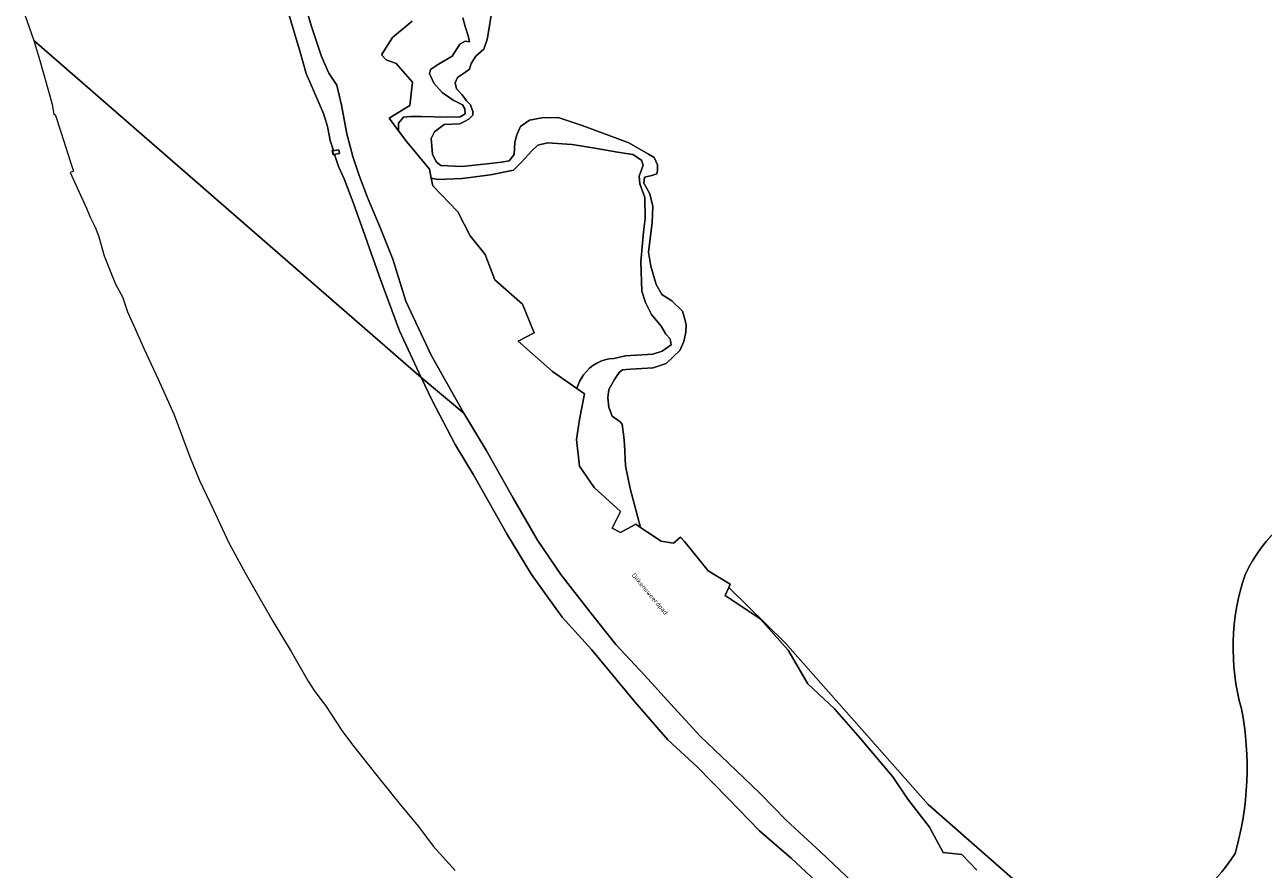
# Model space of a CAD drawing. Extents: x 184422 to 188298, y 343471 to 350189.
# Tile 13 of 256: x 184442 to 184931, y 346709 to 347043. Entities that reach past the tile are written whole.
import ezdxf
from ezdxf.enums import TextEntityAlignment as Align

# ---------------------------------------------------------------- set-up
doc = ezdxf.new("R2010")
doc.units = 0
for name, color, linetype, lineweight in [('B-WA-GR-GRAS-GV', 252, 'Continuous', 13), ('B-WA-GR-HOUTWAL-GV', 252, 'Continuous', 13), ('B-WA-GW-TALUD_KRUIN-G', 252, 'Continuous', 18), ('B-WA-OG-TOPOGRAFIE-T18', 252, 'Continuous', 18), ('B-WA-OG-WATER-GV', 252, 'Continuous', 18), ('B-WA-OG-WATER_MEER-GV', 252, 'Continuous', 18), ('B-WA-OG-WATER_SLOOT-GV', 252, 'Continuous', 18), ('B-WA-VH-VERHARDING_GESLOTEN-GV', 252, 'Continuous', 18)]:
    doc.layers.add(name, color=color, linetype=linetype, lineweight=lineweight)
doc.styles.add('NLCS-ISO-M1000-T18', font='NLCS-ISO.ttf', dxfattribs={"height": 1.8})

msp = doc.modelspace()

# ---------------------------------------------------------------- linework, layer by layer
at = {"layer": 'B-WA-GR-GRAS-GV', "flags": 128}
for points in [[(184550.662, 347057.793), (184555.235, 347042.121), (184559.148, 347030.3), (184562.085, 347023.776), (184565.22, 347018.952), (184567.047, 347011.076), (184569.215, 346999.794), (184571.623, 346990.79), (184574.11, 346983.312), (184577.397, 346974.589), (184582.403, 346962.67), (184587.443, 346950.224), (184592.571, 346933.643), (184602.48, 346912.286), (184615.429, 346889.388), (184624.277, 346874.681), (184634.871, 346856.038), (184644.547, 346839.171), (184653.797, 346825.634), (184665.404, 346810.694), (184675.451, 346797.862), (184686.823, 346785.794), (184698.533, 346772.903), (184708.931, 346761.594), (184720.057, 346751.056), (184732.562, 346738.98), (184742.869, 346728.553), (184756.564, 346715.802), (184768.834, 346704.135)], [(184550.662, 347057.793), (184555.235, 347042.121), (184559.148, 347030.3), (184562.085, 347023.776), (184565.22, 347018.952), (184567.047, 347011.076), (184569.215, 346999.794), (184571.623, 346990.79), (184574.11, 346983.312), (184577.397, 346974.589), (184582.403, 346962.67), (184587.443, 346950.224), (184592.571, 346933.643), (184602.48, 346912.286), (184615.429, 346889.388), (184624.277, 346874.681), (184634.871, 346856.038), (184644.547, 346839.171), (184653.797, 346825.634), (184665.404, 346810.694), (184675.451, 346797.862), (184686.823, 346785.794), (184698.533, 346772.903), (184708.931, 346761.594), (184720.057, 346751.056), (184732.562, 346738.98), (184742.869, 346728.553), (184756.564, 346715.802), (184768.834, 346704.135)], [(184550.662, 347057.793), (184555.235, 347042.121), (184559.148, 347030.3), (184562.085, 347023.776), (184565.22, 347018.952), (184567.047, 347011.076), (184569.215, 346999.794), (184571.623, 346990.79), (184574.11, 346983.312), (184577.397, 346974.589), (184582.403, 346962.67), (184587.443, 346950.224), (184592.571, 346933.643), (184602.48, 346912.286), (184615.429, 346889.388), (184624.277, 346874.681), (184634.871, 346856.038), (184644.547, 346839.171), (184653.797, 346825.634), (184665.404, 346810.694), (184675.451, 346797.862), (184686.823, 346785.794), (184698.533, 346772.903), (184708.931, 346761.594), (184720.057, 346751.056), (184732.562, 346738.98), (184742.869, 346728.553), (184756.564, 346715.802), (184768.834, 346704.135)], [(184589.649, 347000.971), (184585.997, 347005.888), (184594.067, 347010.915), (184595.125, 347020.175), (184588.775, 347027.584), (184584.806, 347029.039), (184582.947, 347030.931), (184587.287, 347037.767), (184595.055, 347044.329)], [(184589.649, 347000.971), (184585.997, 347005.888), (184594.067, 347010.915), (184595.125, 347020.175), (184588.775, 347027.584), (184584.806, 347029.039), (184582.947, 347030.931), (184587.287, 347037.767), (184595.055, 347044.329)], [(184589.649, 347000.971), (184585.997, 347005.888), (184594.067, 347010.915), (184595.125, 347020.175), (184588.775, 347027.584), (184584.806, 347029.039), (184582.947, 347030.931), (184587.287, 347037.767), (184595.055, 347044.329)], [(184818.169, 346708.761), (184812.216, 346714.979), (184804.807, 346715.772), (184799.383, 346725.694), (184790.917, 346736.807), (184784.964, 346745.67), (184771.999, 346760.884), (184761.945, 346772.525), (184751.362, 346782.315), (184743.556, 346795.676), (184732.576, 346808.112), (184718.686, 346817.24), (184720.1, 346820.446), (184720.67, 346821.738), (184715.689, 346824.757), (184711.939, 346827.03), (184708.112, 346831.841), (184702.678, 346838.671), (184701.091, 346840.391), (184698.375, 346838.17), (184698.18, 346838.01), (184693.418, 346838.804), (184688.065, 346842.326), (184685.236, 346844.187), (184683.364, 346845.418), (184677.411, 346842.243), (184674.103, 346843.963), (184677.411, 346850.445), (184666.959, 346859.97), (184661.139, 346868.437), (184659.948, 346878.888), (184661.139, 346886.825), (184663.123, 346897.012), (184660.048, 346899.158), (184650.423, 346905.875), (184636.929, 346917.782), (184643.279, 346921.089), (184638.649, 346932.466), (184627.669, 346941.991), (184623.832, 346952.045), (184618.012, 346959.453), (184613.117, 346968.979), (184603.195, 346979.165), (184602.575, 346982.267), (184601.872, 346985.78), (184592.876, 346996.627), (184589.649, 347000.971)], [(184818.169, 346708.761), (184812.216, 346714.979), (184804.807, 346715.772), (184799.383, 346725.694), (184790.917, 346736.807), (184784.964, 346745.67), (184771.999, 346760.884), (184761.945, 346772.525), (184751.362, 346782.315), (184743.556, 346795.676), (184732.576, 346808.112), (184718.686, 346817.24), (184720.1, 346820.446), (184720.67, 346821.738), (184715.689, 346824.757), (184711.939, 346827.03), (184708.112, 346831.841), (184702.678, 346838.671), (184701.091, 346840.391), (184698.375, 346838.17), (184698.18, 346838.01), (184693.418, 346838.804), (184688.065, 346842.326), (184685.236, 346844.187), (184683.364, 346845.418), (184677.411, 346842.243), (184674.103, 346843.963), (184677.411, 346850.445), (184666.959, 346859.97), (184661.139, 346868.437), (184659.948, 346878.888), (184661.139, 346886.825), (184663.123, 346897.012), (184660.048, 346899.158), (184650.423, 346905.875), (184636.929, 346917.782), (184643.279, 346921.089), (184638.649, 346932.466), (184627.669, 346941.991), (184623.832, 346952.045), (184618.012, 346959.453), (184613.117, 346968.979), (184603.195, 346979.165), (184602.575, 346982.267), (184601.872, 346985.78), (184592.876, 346996.627), (184589.649, 347000.971)], [(184818.169, 346708.761), (184812.216, 346714.979), (184804.807, 346715.772), (184799.383, 346725.694), (184790.917, 346736.807), (184784.964, 346745.67), (184771.999, 346760.884), (184761.945, 346772.525), (184751.362, 346782.315), (184743.556, 346795.676), (184732.576, 346808.112), (184718.686, 346817.24), (184720.1, 346820.446), (184720.67, 346821.738), (184715.689, 346824.757), (184711.939, 346827.03), (184708.112, 346831.841), (184702.678, 346838.671), (184701.091, 346840.391), (184698.375, 346838.17), (184698.18, 346838.01), (184693.418, 346838.804), (184688.065, 346842.326), (184685.236, 346844.187), (184683.364, 346845.418), (184677.411, 346842.243), (184674.103, 346843.963), (184677.411, 346850.445), (184666.959, 346859.97), (184661.139, 346868.437), (184659.948, 346878.888), (184661.139, 346886.825), (184663.123, 346897.012), (184660.048, 346899.158), (184650.423, 346905.875), (184636.929, 346917.782), (184643.279, 346921.089), (184638.649, 346932.466), (184627.669, 346941.991), (184623.832, 346952.045), (184618.012, 346959.453), (184613.117, 346968.979), (184603.195, 346979.165), (184602.575, 346982.267), (184601.872, 346985.78), (184592.876, 346996.627), (184589.649, 347000.971)]]:
    msp.add_lwpolyline(points, dxfattribs=at)
at = {"layer": 'B-WA-GR-HOUTWAL-GV', "flags": 128}
for points in [[(184595.055, 347044.329), (184587.287, 347037.767), (184582.947, 347030.931), (184584.806, 347029.039), (184588.775, 347027.584), (184595.125, 347020.175), (184594.067, 347010.915), (184585.997, 347005.888), (184589.649, 347000.971), (184589.648, 347003.924), (184591.631, 347006.34), (184594.477, 347006.641), (184598.716, 347006.55), (184608.918, 347006.323), (184613.987, 347006.432), (184616.014, 347007.617), (184615.844, 347009.635), (184614.903, 347011.208), (184611.29, 347013.121), (184606.852, 347016.066), (184603.62, 347019.752), (184601.908, 347023.637), (184602.296, 347025.213), (184605.424, 347027.287), (184610.782, 347030.398), (184613.866, 347035.13), (184615.939, 347036.413), (184617.624, 347036.121), (184617.148, 347038.434), (184615.934, 347042.173), (184615.027, 347045.568)], [(184595.055, 347044.329), (184587.287, 347037.767), (184582.947, 347030.931), (184584.806, 347029.039), (184588.775, 347027.584), (184595.125, 347020.175), (184594.067, 347010.915), (184585.997, 347005.888), (184589.649, 347000.971), (184589.648, 347003.924), (184591.631, 347006.34), (184594.477, 347006.641), (184598.716, 347006.55), (184608.918, 347006.323), (184613.987, 347006.432), (184616.014, 347007.617), (184615.844, 347009.635), (184614.903, 347011.208), (184611.29, 347013.121), (184606.852, 347016.066), (184603.62, 347019.752), (184601.908, 347023.637), (184602.296, 347025.213), (184605.424, 347027.287), (184610.782, 347030.398), (184613.866, 347035.13), (184615.939, 347036.413), (184617.624, 347036.121), (184617.148, 347038.434), (184615.934, 347042.173), (184615.027, 347045.568)], [(184595.055, 347044.329), (184587.287, 347037.767), (184582.947, 347030.931), (184584.806, 347029.039), (184588.775, 347027.584), (184595.125, 347020.175), (184594.067, 347010.915), (184585.997, 347005.888), (184589.649, 347000.971), (184589.648, 347003.924), (184591.631, 347006.34), (184594.477, 347006.641), (184598.716, 347006.55), (184608.918, 347006.323), (184613.987, 347006.432), (184616.014, 347007.617), (184615.844, 347009.635), (184614.903, 347011.208), (184611.29, 347013.121), (184606.852, 347016.066), (184603.62, 347019.752), (184601.908, 347023.637), (184602.296, 347025.213), (184605.424, 347027.287), (184610.782, 347030.398), (184613.866, 347035.13), (184615.939, 347036.413), (184617.624, 347036.121), (184617.148, 347038.434), (184615.934, 347042.173), (184615.027, 347045.568)], [(184615.027, 347045.568), (184615.934, 347042.173), (184617.148, 347038.434), (184617.624, 347036.121), (184615.939, 347036.413), (184613.866, 347035.13), (184610.782, 347030.398), (184605.424, 347027.287), (184602.296, 347025.213), (184601.908, 347023.637), (184603.62, 347019.752), (184606.852, 347016.066), (184611.29, 347013.121), (184614.903, 347011.208), (184615.844, 347009.635), (184616.014, 347007.617), (184613.987, 347006.432), (184608.918, 347006.323), (184598.716, 347006.55), (184594.477, 347006.641), (184591.631, 347006.34), (184589.648, 347003.924), (184589.649, 347000.971), (184592.876, 346996.627), (184601.872, 346985.78), (184602.575, 346982.267), (184605.202, 346981.704), (184614.74, 346982.165), (184625.921, 346983.515), (184635.063, 346985.453), (184638.253, 346988.56), (184642.331, 346993.047), (184644.716, 346995.267), (184648.522, 346996.259), (184658.251, 346995.489), (184667.213, 346994.128), (184676.136, 346992.472), (184682.222, 346991.646), (184685.605, 346989.29), (184686.265, 346987.322), (184684.741, 346983.037), (184684.997, 346979.936), (184686.909, 346974.574), (184687.108, 346966.108), (184686.455, 346960.84), (184686.016, 346956.507), (184685.389, 346949.122), (184685.744, 346937.604), (184687.183, 346933.078), (184689.567, 346928.308), (184693.47, 346923.737), (184695.204, 346920.639), (184696.993, 346918.772), (184697.372, 346916.41), (184693.865, 346913.893), (184690.165, 346912.655), (184679.352, 346912.044), (184674.712, 346910.952)], [(184615.027, 347045.568), (184615.934, 347042.173), (184617.148, 347038.434), (184617.624, 347036.121), (184615.939, 347036.413), (184613.866, 347035.13), (184610.782, 347030.398), (184605.424, 347027.287), (184602.296, 347025.213), (184601.908, 347023.637), (184603.62, 347019.752), (184606.852, 347016.066), (184611.29, 347013.121), (184614.903, 347011.208), (184615.844, 347009.635), (184616.014, 347007.617), (184613.987, 347006.432), (184608.918, 347006.323), (184598.716, 347006.55), (184594.477, 347006.641), (184591.631, 347006.34), (184589.648, 347003.924), (184589.649, 347000.971), (184592.876, 346996.627), (184601.872, 346985.78), (184602.575, 346982.267), (184605.202, 346981.704), (184614.74, 346982.165), (184625.921, 346983.515), (184635.063, 346985.453), (184638.253, 346988.56), (184642.331, 346993.047), (184644.716, 346995.267), (184648.522, 346996.259), (184658.251, 346995.489), (184667.213, 346994.128), (184676.136, 346992.472), (184682.222, 346991.646), (184685.605, 346989.29), (184686.265, 346987.322), (184684.741, 346983.037), (184684.997, 346979.936), (184686.909, 346974.574), (184687.108, 346966.108), (184686.455, 346960.84), (184686.016, 346956.507), (184685.389, 346949.122), (184685.744, 346937.604), (184687.183, 346933.078), (184689.567, 346928.308), (184693.47, 346923.737), (184695.204, 346920.639), (184696.993, 346918.772), (184697.372, 346916.41), (184693.865, 346913.893), (184690.165, 346912.655), (184679.352, 346912.044), (184674.712, 346910.952)], [(184615.027, 347045.568), (184615.934, 347042.173), (184617.148, 347038.434), (184617.624, 347036.121), (184615.939, 347036.413), (184613.866, 347035.13), (184610.782, 347030.398), (184605.424, 347027.287), (184602.296, 347025.213), (184601.908, 347023.637), (184603.62, 347019.752), (184606.852, 347016.066), (184611.29, 347013.121), (184614.903, 347011.208), (184615.844, 347009.635), (184616.014, 347007.617), (184613.987, 347006.432), (184608.918, 347006.323), (184598.716, 347006.55), (184594.477, 347006.641), (184591.631, 347006.34), (184589.648, 347003.924), (184589.649, 347000.971), (184592.876, 346996.627), (184601.872, 346985.78), (184602.575, 346982.267), (184605.202, 346981.704), (184614.74, 346982.165), (184625.921, 346983.515), (184635.063, 346985.453), (184638.253, 346988.56), (184642.331, 346993.047), (184644.716, 346995.267), (184648.522, 346996.259), (184658.251, 346995.489), (184667.213, 346994.128), (184676.136, 346992.472), (184682.222, 346991.646), (184685.605, 346989.29), (184686.265, 346987.322), (184684.741, 346983.037), (184684.997, 346979.936), (184686.909, 346974.574), (184687.108, 346966.108), (184686.455, 346960.84), (184686.016, 346956.507), (184685.389, 346949.122), (184685.744, 346937.604), (184687.183, 346933.078), (184689.567, 346928.308), (184693.47, 346923.737), (184695.204, 346920.639), (184696.993, 346918.772), (184697.372, 346916.41), (184693.865, 346913.893), (184690.165, 346912.655), (184679.352, 346912.044), (184674.712, 346910.952)], [(184618.94, 347007.141), (184619.028, 347008.603), (184618.099, 347011.246), (184616.513, 347012.775), (184614.759, 347015.138), (184612.587, 347017.501), (184612.086, 347019.867), (184612.985, 347022.027), (184615.297, 347023.633), (184617.676, 347025.308), (184618.361, 347027.606), (184620.213, 347030.395), (184623.389, 347033.185), (184624.647, 347037.016), (184625.349, 347040.847), (184626.258, 347046.696)], [(184618.94, 347007.141), (184619.028, 347008.603), (184618.099, 347011.246), (184616.513, 347012.775), (184614.759, 347015.138), (184612.587, 347017.501), (184612.086, 347019.867), (184612.985, 347022.027), (184615.297, 347023.633), (184617.676, 347025.308), (184618.361, 347027.606), (184620.213, 347030.395), (184623.389, 347033.185), (184624.647, 347037.016), (184625.349, 347040.847), (184626.258, 347046.696)], [(184618.94, 347007.141), (184619.028, 347008.603), (184618.099, 347011.246), (184616.513, 347012.775), (184614.759, 347015.138), (184612.587, 347017.501), (184612.086, 347019.867), (184612.985, 347022.027), (184615.297, 347023.633), (184617.676, 347025.308), (184618.361, 347027.606), (184620.213, 347030.395), (184623.389, 347033.185), (184624.647, 347037.016), (184625.349, 347040.847), (184626.258, 347046.696)], [(184660.048, 346899.158), (184663.123, 346897.012), (184661.139, 346886.825), (184659.948, 346878.888), (184661.139, 346868.437), (184666.959, 346859.97), (184677.411, 346850.445), (184674.103, 346843.963), (184677.411, 346842.243), (184683.364, 346845.418), (184685.236, 346844.187), (184681.161, 346859.537), (184679.384, 346868.514), (184678.879, 346876.936), (184678.702, 346879.999), (184678.041, 346884.94), (184677.171, 346885.913), (184674.098, 346888.135), (184672.72, 346891.683), (184672.312, 346895.371), (184672.682, 346898.714), (184674.913, 346902.616), (184676.833, 346905.474), (184678.189, 346906.521), (184681.313, 346906.805), (184690.28, 346907.31), (184695.375, 346908.99), (184700.838, 346914.083), (184702.385, 346917.636), (184703.23, 346921.327), (184703.262, 346924.39), (184702.528, 346927.452), (184701.895, 346929.609), (184697.572, 346933.708), (184693.721, 346936.276), (184691.423, 346940.24), (184689.361, 346947.406), (184688.397, 346953.043), (184689.867, 346964.741), (184690.132, 346971.077), (184688.981, 346976.087), (184687.575, 346978.451), (184686.536, 346980.259), (184686.871, 346982.627), (184689.702, 346983.328), (184691.7, 346983.958), (184692.004, 346985.212), (184691.993, 346987.509), (184690.639, 346990.361), (184688.434, 346991.679), (184680.682, 346996.259), (184662.265, 347003.046), (184652.684, 347006.161), (184646.279, 347006.079), (184641.369, 347005.095), (184637.833, 347002.652), (184636.348, 346999.307), (184635.541, 346996.521), (184635.296, 346991.578), (184633.295, 346989.068), (184630.387, 346988.575), (184625.74, 346988.01), (184614.778, 346986.805), (184606.404, 346987.277), (184604.475, 346988.665), (184603.046, 346991.656), (184602.548, 346997.92), (184603.918, 347000.568), (184607.715, 347003.499), (184613.836, 347003.72), (184615.411, 347004.489), (184617.464, 347005.537), (184618.94, 347007.141)], [(184660.048, 346899.158), (184663.123, 346897.012), (184661.139, 346886.825), (184659.948, 346878.888), (184661.139, 346868.437), (184666.959, 346859.97), (184677.411, 346850.445), (184674.103, 346843.963), (184677.411, 346842.243), (184683.364, 346845.418), (184685.236, 346844.187), (184681.161, 346859.537), (184679.384, 346868.514), (184678.879, 346876.936), (184678.702, 346879.999), (184678.041, 346884.94), (184677.171, 346885.913), (184674.098, 346888.135), (184672.72, 346891.683), (184672.312, 346895.371), (184672.682, 346898.714), (184674.913, 346902.616), (184676.833, 346905.474), (184678.189, 346906.521), (184681.313, 346906.805), (184690.28, 346907.31), (184695.375, 346908.99), (184700.838, 346914.083), (184702.385, 346917.636), (184703.23, 346921.327), (184703.262, 346924.39), (184702.528, 346927.452), (184701.895, 346929.609), (184697.572, 346933.708), (184693.721, 346936.276), (184691.423, 346940.24), (184689.361, 346947.406), (184688.397, 346953.043), (184689.867, 346964.741), (184690.132, 346971.077), (184688.981, 346976.087), (184687.575, 346978.451), (184686.536, 346980.259), (184686.871, 346982.627), (184689.702, 346983.328), (184691.7, 346983.958), (184692.004, 346985.212), (184691.993, 346987.509), (184690.639, 346990.361), (184688.434, 346991.679), (184680.682, 346996.259), (184662.265, 347003.046), (184652.684, 347006.161), (184646.279, 347006.079), (184641.369, 347005.095), (184637.833, 347002.652), (184636.348, 346999.307), (184635.541, 346996.521), (184635.296, 346991.578), (184633.295, 346989.068), (184630.387, 346988.575), (184625.74, 346988.01), (184614.778, 346986.805), (184606.404, 346987.277), (184604.475, 346988.665), (184603.046, 346991.656), (184602.548, 346997.92), (184603.918, 347000.568), (184607.715, 347003.499), (184613.836, 347003.72), (184615.411, 347004.489), (184617.464, 347005.537), (184618.94, 347007.141)], [(184660.048, 346899.158), (184663.123, 346897.012), (184661.139, 346886.825), (184659.948, 346878.888), (184661.139, 346868.437), (184666.959, 346859.97), (184677.411, 346850.445), (184674.103, 346843.963), (184677.411, 346842.243), (184683.364, 346845.418), (184685.236, 346844.187), (184681.161, 346859.537), (184679.384, 346868.514), (184678.879, 346876.936), (184678.702, 346879.999), (184678.041, 346884.94), (184677.171, 346885.913), (184674.098, 346888.135), (184672.72, 346891.683), (184672.312, 346895.371), (184672.682, 346898.714), (184674.913, 346902.616), (184676.833, 346905.474), (184678.189, 346906.521), (184681.313, 346906.805), (184690.28, 346907.31), (184695.375, 346908.99), (184700.838, 346914.083), (184702.385, 346917.636), (184703.23, 346921.327), (184703.262, 346924.39), (184702.528, 346927.452), (184701.895, 346929.609), (184697.572, 346933.708), (184693.721, 346936.276), (184691.423, 346940.24), (184689.361, 346947.406), (184688.397, 346953.043), (184689.867, 346964.741), (184690.132, 346971.077), (184688.981, 346976.087), (184687.575, 346978.451), (184686.536, 346980.259), (184686.871, 346982.627), (184689.702, 346983.328), (184691.7, 346983.958), (184692.004, 346985.212), (184691.993, 346987.509), (184690.639, 346990.361), (184688.434, 346991.679), (184680.682, 346996.259), (184662.265, 347003.046), (184652.684, 347006.161), (184646.279, 347006.079), (184641.369, 347005.095), (184637.833, 347002.652), (184636.348, 346999.307), (184635.541, 346996.521), (184635.296, 346991.578), (184633.295, 346989.068), (184630.387, 346988.575), (184625.74, 346988.01), (184614.778, 346986.805), (184606.404, 346987.277), (184604.475, 346988.665), (184603.046, 346991.656), (184602.548, 346997.92), (184603.918, 347000.568), (184607.715, 347003.499), (184613.836, 347003.72), (184615.411, 347004.489), (184617.464, 347005.537), (184618.94, 347007.141)], [(184674.712, 346910.952), (184679.352, 346912.044), (184690.165, 346912.655), (184693.865, 346913.893), (184697.372, 346916.41), (184696.993, 346918.772), (184695.204, 346920.639), (184693.47, 346923.737), (184689.567, 346928.308), (184687.183, 346933.078), (184685.744, 346937.604), (184685.389, 346949.122), (184686.016, 346956.507), (184686.455, 346960.84), (184687.108, 346966.108), (184686.909, 346974.574), (184684.997, 346979.936), (184684.741, 346983.037), (184686.265, 346987.322), (184685.605, 346989.29), (184682.222, 346991.646), (184676.136, 346992.472), (184667.213, 346994.128), (184658.251, 346995.489), (184648.522, 346996.259), (184644.716, 346995.267), (184642.331, 346993.047), (184638.253, 346988.56), (184635.063, 346985.453), (184625.921, 346983.515), (184614.74, 346982.165), (184605.202, 346981.704), (184602.575, 346982.267), (184603.195, 346979.165), (184613.117, 346968.979), (184618.012, 346959.453), (184623.832, 346952.045), (184627.669, 346941.991), (184638.649, 346932.466), (184643.279, 346921.089), (184636.929, 346917.782), (184650.423, 346905.875), (184660.048, 346899.158)], [(184674.712, 346910.952), (184679.352, 346912.044), (184690.165, 346912.655), (184693.865, 346913.893), (184697.372, 346916.41), (184696.993, 346918.772), (184695.204, 346920.639), (184693.47, 346923.737), (184689.567, 346928.308), (184687.183, 346933.078), (184685.744, 346937.604), (184685.389, 346949.122), (184686.016, 346956.507), (184686.455, 346960.84), (184687.108, 346966.108), (184686.909, 346974.574), (184684.997, 346979.936), (184684.741, 346983.037), (184686.265, 346987.322), (184685.605, 346989.29), (184682.222, 346991.646), (184676.136, 346992.472), (184667.213, 346994.128), (184658.251, 346995.489), (184648.522, 346996.259), (184644.716, 346995.267), (184642.331, 346993.047), (184638.253, 346988.56), (184635.063, 346985.453), (184625.921, 346983.515), (184614.74, 346982.165), (184605.202, 346981.704), (184602.575, 346982.267), (184603.195, 346979.165), (184613.117, 346968.979), (184618.012, 346959.453), (184623.832, 346952.045), (184627.669, 346941.991), (184638.649, 346932.466), (184643.279, 346921.089), (184636.929, 346917.782), (184650.423, 346905.875), (184660.048, 346899.158)], [(184674.712, 346910.952), (184679.352, 346912.044), (184690.165, 346912.655), (184693.865, 346913.893), (184697.372, 346916.41), (184696.993, 346918.772), (184695.204, 346920.639), (184693.47, 346923.737), (184689.567, 346928.308), (184687.183, 346933.078), (184685.744, 346937.604), (184685.389, 346949.122), (184686.016, 346956.507), (184686.455, 346960.84), (184687.108, 346966.108), (184686.909, 346974.574), (184684.997, 346979.936), (184684.741, 346983.037), (184686.265, 346987.322), (184685.605, 346989.29), (184682.222, 346991.646), (184676.136, 346992.472), (184667.213, 346994.128), (184658.251, 346995.489), (184648.522, 346996.259), (184644.716, 346995.267), (184642.331, 346993.047), (184638.253, 346988.56), (184635.063, 346985.453), (184625.921, 346983.515), (184614.74, 346982.165), (184605.202, 346981.704), (184602.575, 346982.267), (184603.195, 346979.165), (184613.117, 346968.979), (184618.012, 346959.453), (184623.832, 346952.045), (184627.669, 346941.991), (184638.649, 346932.466), (184643.279, 346921.089), (184636.929, 346917.782), (184650.423, 346905.875), (184660.048, 346899.158)], [(184840.745, 346697.881), (184798.852, 346734.703), (184742.412, 346798.643), (184720.1, 346820.446), (184718.686, 346817.24), (184732.576, 346808.112), (184743.556, 346795.676), (184751.362, 346782.315), (184761.945, 346772.525), (184771.999, 346760.884), (184784.964, 346745.67), (184790.917, 346736.807), (184799.383, 346725.694), (184804.807, 346715.772), (184812.216, 346714.979), (184818.169, 346708.761)], [(184840.745, 346697.881), (184798.852, 346734.703), (184742.412, 346798.643), (184720.1, 346820.446), (184718.686, 346817.24), (184732.576, 346808.112), (184743.556, 346795.676), (184751.362, 346782.315), (184761.945, 346772.525), (184771.999, 346760.884), (184784.964, 346745.67), (184790.917, 346736.807), (184799.383, 346725.694), (184804.807, 346715.772), (184812.216, 346714.979), (184818.169, 346708.761)], [(184840.745, 346697.881), (184798.852, 346734.703), (184742.412, 346798.643), (184720.1, 346820.446), (184718.686, 346817.24), (184732.576, 346808.112), (184743.556, 346795.676), (184751.362, 346782.315), (184761.945, 346772.525), (184771.999, 346760.884), (184784.964, 346745.67), (184790.917, 346736.807), (184799.383, 346725.694), (184804.807, 346715.772), (184812.216, 346714.979), (184818.169, 346708.761)]]:
    msp.add_lwpolyline(points, dxfattribs=at)
at = {"layer": 'B-WA-GR-HOUTWAL-GV'}
for points in [[(184674.712, 346910.952, 0.2376308), (184662.766, 346904.442)], [(184662.766, 346904.442, -0.2376308), (184674.712, 346910.952)], [(184674.712, 346910.952, 0.2376308), (184662.766, 346904.442)], [(184662.766, 346904.442, -0.2376308), (184674.712, 346910.952)], [(184674.712, 346910.952, 0.2376308), (184662.766, 346904.442)], [(184662.766, 346904.442, -0.2376308), (184674.712, 346910.952)], [(184662.766, 346904.442, 0.0742141), (184660.048, 346899.158)], [(184660.048, 346899.158, -0.0742141), (184662.766, 346904.442)], [(184662.766, 346904.442, 0.0742141), (184660.048, 346899.158)], [(184660.048, 346899.158, -0.0742141), (184662.766, 346904.442)], [(184662.766, 346904.442, 0.0742141), (184660.048, 346899.158)], [(184660.048, 346899.158, -0.0742141), (184662.766, 346904.442)], [(184960.603, 346856.88, 0.218036), (184924.138, 346825.456)], [(184960.603, 346856.88, 0.218036), (184924.138, 346825.456)], [(184960.603, 346856.88, 0.218036), (184924.138, 346825.456)], [(184924.138, 346825.456, 0.1502578), (184922.704, 346772.508)], [(184924.138, 346825.456, 0.1502578), (184922.704, 346772.508)], [(184924.138, 346825.456, 0.1502578), (184922.704, 346772.508)], [(184922.704, 346772.508, -0.1185041), (184920.19, 346715.33)], [(184922.704, 346772.508, -0.1185041), (184920.19, 346715.33)], [(184922.704, 346772.508, -0.1185041), (184920.19, 346715.33)], [(184920.19, 346715.33, -0.2162073), (184882.268, 346689.45)], [(184920.19, 346715.33, -0.2162073), (184882.268, 346689.45)], [(184920.19, 346715.33, -0.2162073), (184882.268, 346689.45)]]:
    msp.add_lwpolyline(points, format="xyb", dxfattribs=at)
at = {"layer": 'B-WA-GW-TALUD_KRUIN-G', "flags": 128}
msp.add_lwpolyline([(184602.575, 346982.267), (184605.202, 346981.704), (184614.74, 346982.165), (184625.921, 346983.515), (184635.063, 346985.453), (184638.253, 346988.56), (184642.331, 346993.047), (184644.716, 346995.267), (184648.522, 346996.259), (184658.251, 346995.489), (184667.213, 346994.128), (184676.136, 346992.472), (184682.222, 346991.646), (184685.605, 346989.29), (184686.265, 346987.322), (184684.741, 346983.037), (184684.997, 346979.936), (184686.909, 346974.574), (184687.108, 346966.108), (184686.455, 346960.84), (184686.016, 346956.507), (184685.389, 346949.122), (184685.744, 346937.604), (184687.183, 346933.078), (184689.567, 346928.308), (184693.47, 346923.737), (184695.204, 346920.639), (184696.993, 346918.772), (184697.372, 346916.41), (184693.865, 346913.893), (184690.165, 346912.655), (184679.352, 346912.044), (184674.712, 346910.952)], dxfattribs=at)
msp.add_lwpolyline([(184602.575, 346982.267), (184605.202, 346981.704), (184614.74, 346982.165), (184625.921, 346983.515), (184635.063, 346985.453), (184638.253, 346988.56), (184642.331, 346993.047), (184644.716, 346995.267), (184648.522, 346996.259), (184658.251, 346995.489), (184667.213, 346994.128), (184676.136, 346992.472), (184682.222, 346991.646), (184685.605, 346989.29), (184686.265, 346987.322), (184684.741, 346983.037), (184684.997, 346979.936), (184686.909, 346974.574), (184687.108, 346966.108), (184686.455, 346960.84), (184686.016, 346956.507), (184685.389, 346949.122), (184685.744, 346937.604), (184687.183, 346933.078), (184689.567, 346928.308), (184693.47, 346923.737), (184695.204, 346920.639), (184696.993, 346918.772), (184697.372, 346916.41), (184693.865, 346913.893), (184690.165, 346912.655), (184679.352, 346912.044), (184674.712, 346910.952)], dxfattribs=at)
msp.add_lwpolyline([(184602.575, 346982.267), (184605.202, 346981.704), (184614.74, 346982.165), (184625.921, 346983.515), (184635.063, 346985.453), (184638.253, 346988.56), (184642.331, 346993.047), (184644.716, 346995.267), (184648.522, 346996.259), (184658.251, 346995.489), (184667.213, 346994.128), (184676.136, 346992.472), (184682.222, 346991.646), (184685.605, 346989.29), (184686.265, 346987.322), (184684.741, 346983.037), (184684.997, 346979.936), (184686.909, 346974.574), (184687.108, 346966.108), (184686.455, 346960.84), (184686.016, 346956.507), (184685.389, 346949.122), (184685.744, 346937.604), (184687.183, 346933.078), (184689.567, 346928.308), (184693.47, 346923.737), (184695.204, 346920.639), (184696.993, 346918.772), (184697.372, 346916.41), (184693.865, 346913.893), (184690.165, 346912.655), (184679.352, 346912.044), (184674.712, 346910.952)], dxfattribs=at)
at = {"layer": 'B-WA-OG-WATER-GV', "flags": 128}
for points in [[(184441.961, 347046.812), (184445.566, 347036.592), (184598.529, 346903.493), (184589.971, 346921.906), (184582.586, 346941.796), (184576.425, 346959.313), (184571.731, 346972.574), (184568.129, 346981.91), (184565.895, 346986.891), (184564.349, 346991.58), (184563.844, 346991.503), (184563.474, 346993.111), (184563.909, 346993.196), (184562.589, 346997.071), (184561.729, 347002.056), (184561.273, 347003.606), (184559.984, 347007.726), (184553.102, 347023.592), (184550.838, 347032.068), (184546.354, 347047.038)], [(184441.961, 347046.812), (184445.566, 347036.592), (184598.529, 346903.493), (184589.971, 346921.906), (184582.586, 346941.796), (184576.425, 346959.313), (184571.731, 346972.574), (184568.129, 346981.91), (184565.895, 346986.891), (184564.349, 346991.58), (184563.844, 346991.503), (184563.474, 346993.111), (184563.909, 346993.196), (184562.589, 346997.071), (184561.729, 347002.056), (184561.273, 347003.606), (184559.984, 347007.726), (184553.102, 347023.592), (184550.838, 347032.068), (184546.354, 347047.038)], [(184441.961, 347046.812), (184445.566, 347036.592), (184598.529, 346903.493), (184589.971, 346921.906), (184582.586, 346941.796), (184576.425, 346959.313), (184571.731, 346972.574), (184568.129, 346981.91), (184565.895, 346986.891), (184564.349, 346991.58), (184563.844, 346991.503), (184563.474, 346993.111), (184563.909, 346993.196), (184562.589, 346997.071), (184561.729, 347002.056), (184561.273, 347003.606), (184559.984, 347007.726), (184553.102, 347023.592), (184550.838, 347032.068), (184546.354, 347047.038)], [(184758.325, 346700.833), (184744.81, 346713.476), (184732.264, 346724.303), (184720.088, 346736.891), (184707.584, 346749.575), (184696.103, 346760.278), (184683, 346775.244), (184665.843, 346795.894), (184654.295, 346808.714), (184642.217, 346825.524), (184632.488, 346841.703), (184619.267, 346865.028), (184612.008, 346876.93), (184602.976, 346894.297), (184598.529, 346903.493), (184445.566, 347036.592), (184447.848, 347028.744), (184452.75, 347011.459), (184453.489, 347007.416), (184454, 347007.456), (184456.339, 347000.119), (184459.957, 346988.941), (184461.215, 346985.053), (184459.941, 346984.46), (184464.096, 346975.213), (184466.348, 346970.403), (184467.862, 346966.861), (184469.931, 346962.537), (184471.161, 346959.079), (184473.311, 346951.486), (184477.769, 346940.399), (184480.56, 346935.329), (184482.57, 346929.347), (184485.703, 346922.476), (184489.073, 346914.658), (184494.667, 346902.824), (184501.017, 346888.657), (184507.236, 346872.097), (184511.055, 346862.751), (184516.389, 346851.403), (184522.656, 346838.135), (184528.984, 346826.229), (184533.219, 346818.896), (184540.009, 346807.203), (184547.261, 346795.131), (184554.004, 346783.462), (184556.31, 346779.79), (184558.144, 346777.242), (184560.83, 346773.854), (184567.278, 346763.902), (184571.49, 346758.239), (184581.087, 346746.177), (184590.79, 346734.092), (184597.594, 346725.975), (184603.309, 346718.167), (184612.019, 346708.652)], [(184758.325, 346700.833), (184744.81, 346713.476), (184732.264, 346724.303), (184720.088, 346736.891), (184707.584, 346749.575), (184696.103, 346760.278), (184683, 346775.244), (184665.843, 346795.894), (184654.295, 346808.714), (184642.217, 346825.524), (184632.488, 346841.703), (184619.267, 346865.028), (184612.008, 346876.93), (184602.976, 346894.297), (184598.529, 346903.493), (184445.566, 347036.592), (184447.848, 347028.744), (184452.75, 347011.459), (184453.489, 347007.416), (184454, 347007.456), (184456.339, 347000.119), (184459.957, 346988.941), (184461.215, 346985.053), (184459.941, 346984.46), (184464.096, 346975.213), (184466.348, 346970.403), (184467.862, 346966.861), (184469.931, 346962.537), (184471.161, 346959.079), (184473.311, 346951.486), (184477.769, 346940.399), (184480.56, 346935.329), (184482.57, 346929.347), (184485.703, 346922.476), (184489.073, 346914.658), (184494.667, 346902.824), (184501.017, 346888.657), (184507.236, 346872.097), (184511.055, 346862.751), (184516.389, 346851.403), (184522.656, 346838.135), (184528.984, 346826.229), (184533.219, 346818.896), (184540.009, 346807.203), (184547.261, 346795.131), (184554.004, 346783.462), (184556.31, 346779.79), (184558.144, 346777.242), (184560.83, 346773.854), (184567.278, 346763.902), (184571.49, 346758.239), (184581.087, 346746.177), (184590.79, 346734.092), (184597.594, 346725.975), (184603.309, 346718.167), (184612.019, 346708.652)], [(184758.325, 346700.833), (184744.81, 346713.476), (184732.264, 346724.303), (184720.088, 346736.891), (184707.584, 346749.575), (184696.103, 346760.278), (184683, 346775.244), (184665.843, 346795.894), (184654.295, 346808.714), (184642.217, 346825.524), (184632.488, 346841.703), (184619.267, 346865.028), (184612.008, 346876.93), (184602.976, 346894.297), (184598.529, 346903.493), (184445.566, 347036.592), (184447.848, 347028.744), (184452.75, 347011.459), (184453.489, 347007.416), (184454, 347007.456), (184456.339, 347000.119), (184459.957, 346988.941), (184461.215, 346985.053), (184459.941, 346984.46), (184464.096, 346975.213), (184466.348, 346970.403), (184467.862, 346966.861), (184469.931, 346962.537), (184471.161, 346959.079), (184473.311, 346951.486), (184477.769, 346940.399), (184480.56, 346935.329), (184482.57, 346929.347), (184485.703, 346922.476), (184489.073, 346914.658), (184494.667, 346902.824), (184501.017, 346888.657), (184507.236, 346872.097), (184511.055, 346862.751), (184516.389, 346851.403), (184522.656, 346838.135), (184528.984, 346826.229), (184533.219, 346818.896), (184540.009, 346807.203), (184547.261, 346795.131), (184554.004, 346783.462), (184556.31, 346779.79), (184558.144, 346777.242), (184560.83, 346773.854), (184567.278, 346763.902), (184571.49, 346758.239), (184581.087, 346746.177), (184590.79, 346734.092), (184597.594, 346725.975), (184603.309, 346718.167), (184612.019, 346708.652)]]:
    msp.add_lwpolyline(points, dxfattribs=at)
at = {"layer": 'B-WA-OG-WATER_MEER-GV', "flags": 128}
msp.add_lwpolyline([(184626.258, 347046.696), (184625.349, 347040.847), (184624.647, 347037.016), (184623.389, 347033.185), (184620.213, 347030.395), (184618.361, 347027.606), (184617.676, 347025.308), (184615.297, 347023.633), (184612.985, 347022.027), (184612.086, 347019.867), (184612.587, 347017.501), (184614.759, 347015.138), (184616.513, 347012.775), (184618.099, 347011.246), (184619.028, 347008.603), (184618.94, 347007.141), (184617.464, 347005.537), (184615.411, 347004.489), (184613.836, 347003.72), (184607.715, 347003.499), (184603.918, 347000.568), (184602.548, 346997.92), (184603.046, 346991.656), (184604.475, 346988.665), (184606.404, 346987.277), (184614.778, 346986.805), (184625.74, 346988.01), (184630.387, 346988.575), (184633.295, 346989.068), (184635.296, 346991.578), (184635.541, 346996.521), (184636.348, 346999.307), (184637.833, 347002.652), (184641.369, 347005.095), (184646.279, 347006.079), (184652.684, 347006.161), (184662.265, 347003.046), (184680.682, 346996.259), (184688.434, 346991.679), (184690.639, 346990.361), (184691.993, 346987.509), (184692.004, 346985.212), (184691.7, 346983.958), (184689.702, 346983.328), (184686.871, 346982.627), (184686.536, 346980.259), (184687.575, 346978.451), (184688.981, 346976.087), (184690.132, 346971.077), (184689.867, 346964.741), (184688.397, 346953.043), (184689.361, 346947.406), (184691.423, 346940.24), (184693.721, 346936.276), (184697.572, 346933.708), (184701.895, 346929.609), (184702.528, 346927.452), (184703.262, 346924.39), (184703.23, 346921.327), (184702.385, 346917.636), (184700.838, 346914.083), (184695.375, 346908.99), (184690.28, 346907.31), (184681.313, 346906.805), (184678.189, 346906.521), (184676.833, 346905.474), (184674.913, 346902.616), (184672.682, 346898.714), (184672.312, 346895.371), (184672.72, 346891.683), (184674.098, 346888.135), (184677.171, 346885.913), (184678.041, 346884.94), (184678.702, 346879.999), (184678.879, 346876.936), (184679.384, 346868.514), (184681.161, 346859.537), (184685.236, 346844.187), (184688.065, 346842.326), (184693.418, 346838.804), (184698.18, 346838.01), (184698.375, 346838.17), (184701.091, 346840.391), (184702.678, 346838.671), (184708.112, 346831.841), (184711.939, 346827.03), (184715.689, 346824.757), (184720.67, 346821.738), (184720.1, 346820.446), (184742.412, 346798.643), (184798.852, 346734.703), (184840.745, 346697.881)], dxfattribs=at)
msp.add_lwpolyline([(184626.258, 347046.696), (184625.349, 347040.847), (184624.647, 347037.016), (184623.389, 347033.185), (184620.213, 347030.395), (184618.361, 347027.606), (184617.676, 347025.308), (184615.297, 347023.633), (184612.985, 347022.027), (184612.086, 347019.867), (184612.587, 347017.501), (184614.759, 347015.138), (184616.513, 347012.775), (184618.099, 347011.246), (184619.028, 347008.603), (184618.94, 347007.141), (184617.464, 347005.537), (184615.411, 347004.489), (184613.836, 347003.72), (184607.715, 347003.499), (184603.918, 347000.568), (184602.548, 346997.92), (184603.046, 346991.656), (184604.475, 346988.665), (184606.404, 346987.277), (184614.778, 346986.805), (184625.74, 346988.01), (184630.387, 346988.575), (184633.295, 346989.068), (184635.296, 346991.578), (184635.541, 346996.521), (184636.348, 346999.307), (184637.833, 347002.652), (184641.369, 347005.095), (184646.279, 347006.079), (184652.684, 347006.161), (184662.265, 347003.046), (184680.682, 346996.259), (184688.434, 346991.679), (184690.639, 346990.361), (184691.993, 346987.509), (184692.004, 346985.212), (184691.7, 346983.958), (184689.702, 346983.328), (184686.871, 346982.627), (184686.536, 346980.259), (184687.575, 346978.451), (184688.981, 346976.087), (184690.132, 346971.077), (184689.867, 346964.741), (184688.397, 346953.043), (184689.361, 346947.406), (184691.423, 346940.24), (184693.721, 346936.276), (184697.572, 346933.708), (184701.895, 346929.609), (184702.528, 346927.452), (184703.262, 346924.39), (184703.23, 346921.327), (184702.385, 346917.636), (184700.838, 346914.083), (184695.375, 346908.99), (184690.28, 346907.31), (184681.313, 346906.805), (184678.189, 346906.521), (184676.833, 346905.474), (184674.913, 346902.616), (184672.682, 346898.714), (184672.312, 346895.371), (184672.72, 346891.683), (184674.098, 346888.135), (184677.171, 346885.913), (184678.041, 346884.94), (184678.702, 346879.999), (184678.879, 346876.936), (184679.384, 346868.514), (184681.161, 346859.537), (184685.236, 346844.187), (184688.065, 346842.326), (184693.418, 346838.804), (184698.18, 346838.01), (184698.375, 346838.17), (184701.091, 346840.391), (184702.678, 346838.671), (184708.112, 346831.841), (184711.939, 346827.03), (184715.689, 346824.757), (184720.67, 346821.738), (184720.1, 346820.446), (184742.412, 346798.643), (184798.852, 346734.703), (184840.745, 346697.881)], dxfattribs=at)
msp.add_lwpolyline([(184626.258, 347046.696), (184625.349, 347040.847), (184624.647, 347037.016), (184623.389, 347033.185), (184620.213, 347030.395), (184618.361, 347027.606), (184617.676, 347025.308), (184615.297, 347023.633), (184612.985, 347022.027), (184612.086, 347019.867), (184612.587, 347017.501), (184614.759, 347015.138), (184616.513, 347012.775), (184618.099, 347011.246), (184619.028, 347008.603), (184618.94, 347007.141), (184617.464, 347005.537), (184615.411, 347004.489), (184613.836, 347003.72), (184607.715, 347003.499), (184603.918, 347000.568), (184602.548, 346997.92), (184603.046, 346991.656), (184604.475, 346988.665), (184606.404, 346987.277), (184614.778, 346986.805), (184625.74, 346988.01), (184630.387, 346988.575), (184633.295, 346989.068), (184635.296, 346991.578), (184635.541, 346996.521), (184636.348, 346999.307), (184637.833, 347002.652), (184641.369, 347005.095), (184646.279, 347006.079), (184652.684, 347006.161), (184662.265, 347003.046), (184680.682, 346996.259), (184688.434, 346991.679), (184690.639, 346990.361), (184691.993, 346987.509), (184692.004, 346985.212), (184691.7, 346983.958), (184689.702, 346983.328), (184686.871, 346982.627), (184686.536, 346980.259), (184687.575, 346978.451), (184688.981, 346976.087), (184690.132, 346971.077), (184689.867, 346964.741), (184688.397, 346953.043), (184689.361, 346947.406), (184691.423, 346940.24), (184693.721, 346936.276), (184697.572, 346933.708), (184701.895, 346929.609), (184702.528, 346927.452), (184703.262, 346924.39), (184703.23, 346921.327), (184702.385, 346917.636), (184700.838, 346914.083), (184695.375, 346908.99), (184690.28, 346907.31), (184681.313, 346906.805), (184678.189, 346906.521), (184676.833, 346905.474), (184674.913, 346902.616), (184672.682, 346898.714), (184672.312, 346895.371), (184672.72, 346891.683), (184674.098, 346888.135), (184677.171, 346885.913), (184678.041, 346884.94), (184678.702, 346879.999), (184678.879, 346876.936), (184679.384, 346868.514), (184681.161, 346859.537), (184685.236, 346844.187), (184688.065, 346842.326), (184693.418, 346838.804), (184698.18, 346838.01), (184698.375, 346838.17), (184701.091, 346840.391), (184702.678, 346838.671), (184708.112, 346831.841), (184711.939, 346827.03), (184715.689, 346824.757), (184720.67, 346821.738), (184720.1, 346820.446), (184742.412, 346798.643), (184798.852, 346734.703), (184840.745, 346697.881)], dxfattribs=at)
at = {"layer": 'B-WA-OG-WATER_MEER-GV'}
for points in [[(184924.138, 346825.456, -0.218036), (184960.603, 346856.88)], [(184924.138, 346825.456, -0.218036), (184960.603, 346856.88)], [(184924.138, 346825.456, -0.218036), (184960.603, 346856.88)], [(184922.704, 346772.508, -0.1502578), (184924.138, 346825.456)], [(184922.704, 346772.508, -0.1502578), (184924.138, 346825.456)], [(184922.704, 346772.508, -0.1502578), (184924.138, 346825.456)], [(184920.19, 346715.33, 0.1185041), (184922.704, 346772.508)], [(184920.19, 346715.33, 0.1185041), (184922.704, 346772.508)], [(184920.19, 346715.33, 0.1185041), (184922.704, 346772.508)], [(184882.268, 346689.45, 0.2162073), (184920.19, 346715.33)], [(184882.268, 346689.45, 0.2162073), (184920.19, 346715.33)], [(184882.268, 346689.45, 0.2162073), (184920.19, 346715.33)]]:
    msp.add_lwpolyline(points, format="xyb", dxfattribs=at)
at = {"layer": 'B-WA-OG-WATER_SLOOT-GV', "flags": 128}
for points in [[(184546.354, 347047.038), (184550.838, 347032.068), (184553.102, 347023.592), (184559.984, 347007.726), (184561.273, 347003.606), (184561.729, 347002.056), (184562.589, 346997.071), (184563.909, 346993.196), (184563.474, 346993.111), (184563.844, 346991.503), (184564.349, 346991.58), (184565.895, 346986.891), (184568.129, 346981.91), (184571.731, 346972.574), (184576.425, 346959.313), (184582.586, 346941.796), (184589.971, 346921.906), (184598.529, 346903.493), (184615.429, 346889.388), (184602.48, 346912.286), (184592.571, 346933.643), (184587.443, 346950.224), (184582.403, 346962.67), (184577.397, 346974.589), (184574.11, 346983.312), (184571.623, 346990.79), (184569.215, 346999.794), (184567.047, 347011.076), (184565.22, 347018.952), (184562.085, 347023.776), (184559.148, 347030.3), (184555.235, 347042.121), (184550.662, 347057.793)], [(184546.354, 347047.038), (184550.838, 347032.068), (184553.102, 347023.592), (184559.984, 347007.726), (184561.273, 347003.606), (184561.729, 347002.056), (184562.589, 346997.071), (184563.909, 346993.196), (184563.474, 346993.111), (184563.844, 346991.503), (184564.349, 346991.58), (184565.895, 346986.891), (184568.129, 346981.91), (184571.731, 346972.574), (184576.425, 346959.313), (184582.586, 346941.796), (184589.971, 346921.906), (184598.529, 346903.493), (184615.429, 346889.388), (184602.48, 346912.286), (184592.571, 346933.643), (184587.443, 346950.224), (184582.403, 346962.67), (184577.397, 346974.589), (184574.11, 346983.312), (184571.623, 346990.79), (184569.215, 346999.794), (184567.047, 347011.076), (184565.22, 347018.952), (184562.085, 347023.776), (184559.148, 347030.3), (184555.235, 347042.121), (184550.662, 347057.793)], [(184546.354, 347047.038), (184550.838, 347032.068), (184553.102, 347023.592), (184559.984, 347007.726), (184561.273, 347003.606), (184561.729, 347002.056), (184562.589, 346997.071), (184563.909, 346993.196), (184563.474, 346993.111), (184563.844, 346991.503), (184564.349, 346991.58), (184565.895, 346986.891), (184568.129, 346981.91), (184571.731, 346972.574), (184576.425, 346959.313), (184582.586, 346941.796), (184589.971, 346921.906), (184598.529, 346903.493), (184615.429, 346889.388), (184602.48, 346912.286), (184592.571, 346933.643), (184587.443, 346950.224), (184582.403, 346962.67), (184577.397, 346974.589), (184574.11, 346983.312), (184571.623, 346990.79), (184569.215, 346999.794), (184567.047, 347011.076), (184565.22, 347018.952), (184562.085, 347023.776), (184559.148, 347030.3), (184555.235, 347042.121), (184550.662, 347057.793)], [(184768.834, 346704.135), (184756.564, 346715.802), (184742.869, 346728.553), (184732.562, 346738.98), (184720.057, 346751.056), (184708.931, 346761.594), (184698.533, 346772.903), (184686.823, 346785.794), (184675.451, 346797.862), (184665.404, 346810.694), (184653.797, 346825.634), (184644.547, 346839.171), (184634.871, 346856.038), (184624.277, 346874.681), (184615.429, 346889.388), (184598.529, 346903.493), (184602.976, 346894.297), (184612.008, 346876.93), (184619.267, 346865.028), (184632.488, 346841.703), (184642.217, 346825.524), (184654.295, 346808.714), (184665.843, 346795.894), (184683, 346775.244), (184696.103, 346760.278), (184707.584, 346749.575), (184720.088, 346736.891), (184732.264, 346724.303), (184744.81, 346713.476), (184758.325, 346700.833)], [(184768.834, 346704.135), (184756.564, 346715.802), (184742.869, 346728.553), (184732.562, 346738.98), (184720.057, 346751.056), (184708.931, 346761.594), (184698.533, 346772.903), (184686.823, 346785.794), (184675.451, 346797.862), (184665.404, 346810.694), (184653.797, 346825.634), (184644.547, 346839.171), (184634.871, 346856.038), (184624.277, 346874.681), (184615.429, 346889.388), (184598.529, 346903.493), (184602.976, 346894.297), (184612.008, 346876.93), (184619.267, 346865.028), (184632.488, 346841.703), (184642.217, 346825.524), (184654.295, 346808.714), (184665.843, 346795.894), (184683, 346775.244), (184696.103, 346760.278), (184707.584, 346749.575), (184720.088, 346736.891), (184732.264, 346724.303), (184744.81, 346713.476), (184758.325, 346700.833)], [(184768.834, 346704.135), (184756.564, 346715.802), (184742.869, 346728.553), (184732.562, 346738.98), (184720.057, 346751.056), (184708.931, 346761.594), (184698.533, 346772.903), (184686.823, 346785.794), (184675.451, 346797.862), (184665.404, 346810.694), (184653.797, 346825.634), (184644.547, 346839.171), (184634.871, 346856.038), (184624.277, 346874.681), (184615.429, 346889.388), (184598.529, 346903.493), (184602.976, 346894.297), (184612.008, 346876.93), (184619.267, 346865.028), (184632.488, 346841.703), (184642.217, 346825.524), (184654.295, 346808.714), (184665.843, 346795.894), (184683, 346775.244), (184696.103, 346760.278), (184707.584, 346749.575), (184720.088, 346736.891), (184732.264, 346724.303), (184744.81, 346713.476), (184758.325, 346700.833)]]:
    msp.add_lwpolyline(points, dxfattribs=at)
msp.add_lwpolyline([(184566.381, 346992.007), (184563.912, 346991.591), (184563.581, 346993.048), (184566.007, 346993.4)], close=True, dxfattribs=at)
msp.add_lwpolyline([(184566.381, 346992.007), (184563.912, 346991.591), (184563.581, 346993.048), (184566.007, 346993.4)], close=True, dxfattribs=at)
msp.add_lwpolyline([(184566.381, 346992.007), (184563.912, 346991.591), (184563.581, 346993.048), (184566.007, 346993.4)], close=True, dxfattribs=at)
at = {"layer": 'B-WA-VH-VERHARDING_GESLOTEN-GV', "flags": 128}
msp.add_lwpolyline([(184563.581, 346993.048), (184563.912, 346991.591), (184566.381, 346992.007), (184566.007, 346993.4)], close=True, dxfattribs=at)
msp.add_lwpolyline([(184563.581, 346993.048), (184563.912, 346991.591), (184566.381, 346992.007), (184566.007, 346993.4)], close=True, dxfattribs=at)
msp.add_lwpolyline([(184563.581, 346993.048), (184563.912, 346991.591), (184566.381, 346992.007), (184566.007, 346993.4)], close=True, dxfattribs=at)

# ---------------------------------------------------------------- texts
at = {"layer": 'B-WA-OG-TOPOGRAFIE-T18', "style": 'NLCS-ISO-M1000-T18'}
msp.add_text('Dilkensweerdpad', height=1.8, rotation=310.2, dxfattribs=at).set_placement((184688.755, 346817.73), align=Align.MIDDLE)
msp.add_text('Dilkensweerdpad', height=1.8, rotation=310.2, dxfattribs=at).set_placement((184688.755, 346817.73), align=Align.MIDDLE)
msp.add_text('Dilkensweerdpad', height=1.8, rotation=310.2, dxfattribs=at).set_placement((184688.755, 346817.73), align=Align.MIDDLE)

doc.saveas('drawing.dxf')
